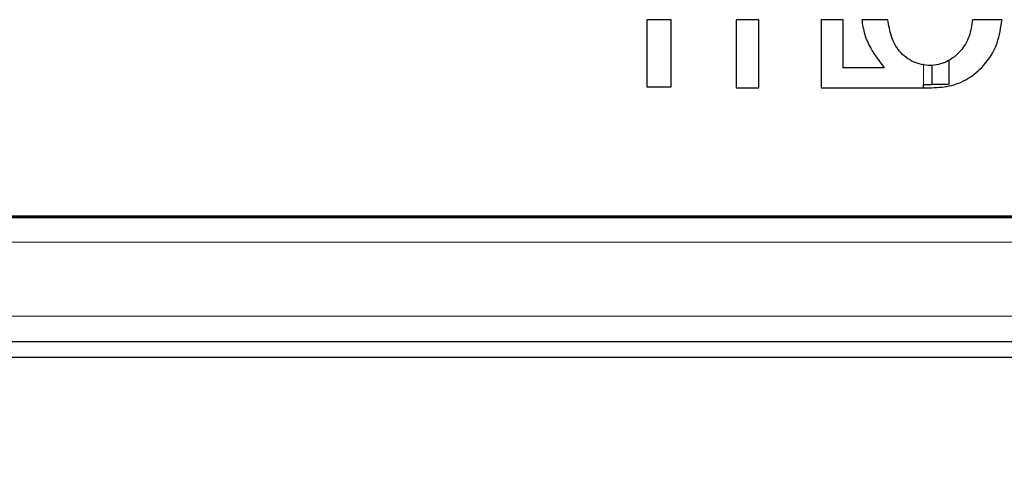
# Model space of a CAD drawing. Header units: millimetres. Extents: x 1 to 419, y 2 to 295.
# Tile 44 of 56: x 307.82 to 325.81, y 130.58 to 138.73. Entities that reach past the tile are written whole.
import ezdxf

# ---------------------------------------------------------------- set-up
doc = ezdxf.new("R2010")
doc.units = ezdxf.units.MM
doc.styles.add('SLDTEXTSTYLE0', font='TXT', dxfattribs={"width": 0.605})
doc.dimstyles.new('SLDDIMSTYLE1', dxfattribs={"dimtxt": 2.5, "dimasz": 3, "dimexe": 0, "dimexo": 0.0625, "dimtad": 1, "dimlfac": 5, "dimrnd": 1e-09, "dimzin": 12, "dimdsep": 46, "dimtxsty": 'SLDTEXTSTYLE0', "dimsah": 1, "dimcen": 0.09, "dimadec": 0, "dimazin": 3, "dimtfac": 1, "dimtofl": 0, "dimtmove": 0, "dimatfit": 3, "dimfxl": 1, "dimfrac": 2, "dimtolj": 1, "dimtzin": 12, "dimarcsym": 0})

# ---------------------------------------------------------------- blocks, each defined once
blk = doc.blocks.new('_D_2')
at = {"color": 7, "linetype": 'Continuous', "lineweight": 18}
for p, q in [((259.046, 132.309), (259.046, 119.501)), ((340.246, 132.309), (340.246, 131.251)), ((340.246, 129.751), (340.246, 119.501)), ((259.046, 120.501), (340.246, 120.501))]:
    blk.add_line(p, q, dxfattribs=at)
for points in [[(259.046, 120.501), (262.046, 120.001), (262.046, 121.001)], [(340.246, 120.501), (337.246, 121.001), (337.246, 120.001)]]:
    blk.add_solid(points, dxfattribs=at)
at = {"color": 7, "linetype": 'Continuous', "lineweight": 18, "char_height": 2.5, "attachment_point": 1, "style": 'SLDTEXTSTYLE0'}
for s, insert in [('mm (16 in)', (294.766, 123.724)), ('406', (288.099, 123.724))]:
    blk.add_mtext(s, dxfattribs=dict(at, insert=insert))

msp = doc.modelspace()

# ---------------------------------------------------------------- linework, layer by layer
at = {"color": 7, "linetype": 'Continuous', "lineweight": 25}
for p, q in [((319.7232, 138.733), (319.2797, 138.733)), ((319.2797, 138.733), (319.2797, 137.5041)), ((319.7232, 137.5041), (319.7232, 138.733)), ((321.3255, 138.733), (320.9135, 138.733)), ((320.9135, 138.733), (320.9135, 137.4889)), ((321.3255, 137.4889), (321.3255, 138.733)), ((322.469, 138.733), (322.469, 137.4889)), ((322.8667, 138.733), (322.469, 138.733)), ((322.8667, 137.8541), (322.8667, 138.733)), ((323.6871, 138.733), (323.2076, 138.733)), ((325.7711, 138.733), (325.2311, 138.733)), ((323.6196, 137.8541), (322.8667, 137.8541)), ((324.4961, 137.5507), (324.4961, 137.9053)), ((324.7961, 137.9836), (324.7961, 137.5507)), ((319.2797, 137.5041), (319.7232, 137.5041)), ((320.9135, 137.4889), (321.3255, 137.4889)), ((322.469, 137.4889), (324.4852, 137.4889)), ((324.3361, 137.5489), (324.4844, 137.5489)), ((324.3361, 137.4889), (324.3361, 137.5489)), ((324.4844, 137.5489), (324.4961, 137.5507)), ((324.7921, 137.5489), (324.4844, 137.5489)), ((300.0584, 135.1489), (335.2337, 135.1489)), ((259.5061, 132.8489), (339.7861, 132.8489)), ((262.3461, 132.5612), (336.9461, 132.5612))]:
    msp.add_line(p, q, dxfattribs=at)
at = {"color": 8, "linetype": 'Continuous', "lineweight": 18}
for p, q in [((324.3361, 137.923), (324.3361, 137.5489)), ((335.3204, 135.1099), (299.9717, 135.1099)), ((299.9982, 135.1206), (335.2939, 135.1206)), ((336.9461, 134.6655), (262.3461, 134.6655)), ((339.7861, 133.3089), (259.5061, 133.3089))]:
    msp.add_line(p, q, dxfattribs=at)
at = {"color": 7, "linetype": 'Continuous', "lineweight": 25}
for points, knots in [([(323.2076, 138.733), (323.2215, 138.642), (323.2494, 138.4595), (323.3877, 138.1574), (323.5317, 137.9691), (323.6196, 137.8541)], [0, 0, 0, 0, 0.2793969, 0.5600636, 1, 1, 1, 1]), ([(325.2311, 138.733), (325.2169, 138.6295), (325.1883, 138.4217), (325.0221, 138.1466), (324.771, 137.9456), (324.4541, 137.8729), (324.1379, 137.9432), (323.8839, 138.1417), (323.732, 138.4236), (323.7021, 138.6299), (323.6871, 138.733)], [0, 0, 0, 0, 0.1242989, 0.2495451, 0.3751852, 0.5006255, 0.6261433, 0.751182, 0.8755986, 1, 1, 1, 1]), ([(324.4852, 137.4889), (324.6086, 137.4955), (324.8557, 137.5086), (325.1997, 137.6656), (325.4914, 137.9328), (325.7078, 138.2984), (325.7501, 138.5883), (325.7711, 138.733)], [0, 0, 0, 0, 0.1860818, 0.3726195, 0.559095, 0.7800063, 1, 1, 1, 1])]:
    msp.add_open_spline(points, degree=3, knots=knots, dxfattribs=at)

# ---------------------------------------------------------------- dimensions: what is measured, and where the dimension line sits
at = {"color": 7, "linetype": 'Continuous', "lineweight": 18}
dim = msp.add_linear_dim(base=(340.2461, 120.5012), p1=(259.0461, 133.3089), p2=(340.2461, 133.3089), text='<> mm (16 in)', dimstyle='SLDDIMSTYLE1', dxfattribs=at)
dim.commit()
dim.dimension.update_dxf_attribs({"geometry": '_D_2', "text_midpoint": (299.6461, 120.5012), "dimtype": 160})

doc.saveas('drawing.dxf')
